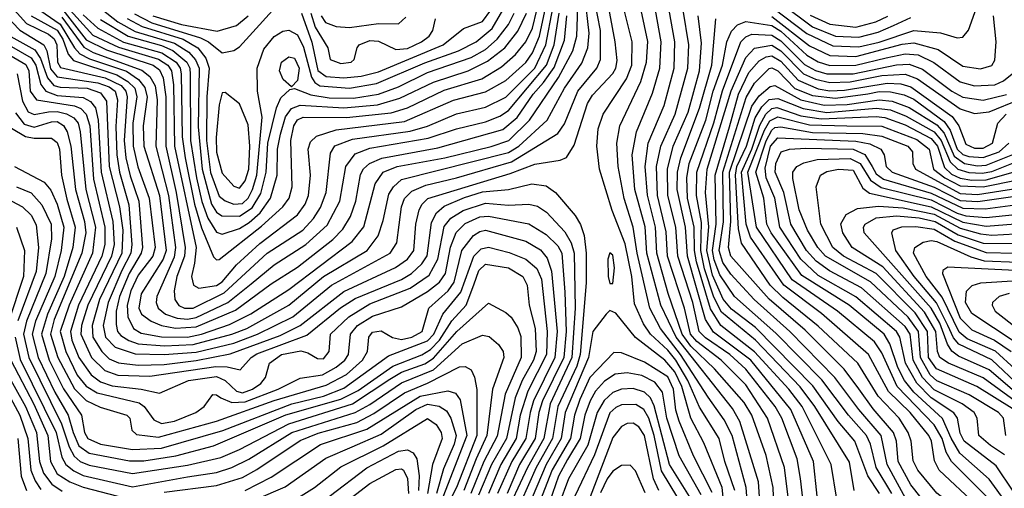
# Model space of a CAD drawing. Extents: x 997026 to 1115308, y 536381 to 619039.
# Tile 144 of 256: x 1014795 to 1018198, y 582063 to 583682. Entities that reach past the tile are written whole.
import ezdxf

# ---------------------------------------------------------------- set-up
doc = ezdxf.new("R2010")
doc.units = 0

msp = doc.modelspace()

# ---------------------------------------------------------------- linework, layer by layer
at = {"layer": '0CON20XD'}
for points in [[(1014835, 583695.9), (1014925, 583646.4), (1014944.7, 583615), (1014963.1, 583563.1), (1014980.9, 583540.9), (1015131.7, 583491.7), (1015169, 583469), (1015193.4, 583445), (1015200.8, 583415), (1015186.5, 583325), (1015187.5, 583245), (1015203.7, 583173.7), (1015243.1, 583065), (1015263.6, 582895), (1015255.6, 582865), (1015205, 582798.7), (1015179.7, 582745), (1015166.7, 582695), (1015169.6, 582655), (1015188.2, 582615), (1015215, 582598.6), (1015285, 582586.6), (1015375, 582585.2), (1015423.2, 582595), (1015520.9, 582629.1), (1015594.4, 582665.6), (1015725, 582749.7), (1015944.5, 582915.5), (1015985, 582966.8), (1016023.3, 583115), (1016051, 583155), (1016100.4, 583175), (1016265.1, 583204.9), (1016425, 583244.1), (1016485.5, 583265), (1016557, 583335), (1016657.6, 583482.4), (1016707, 583575), (1016720.6, 583625), (1016730, 583895)], [(1014745, 583698.8), (1014795.9, 583645.9), (1014878.6, 583595), (1014889, 583575), (1014902.4, 583512.4), (1014924.9, 583484.9), (1015065, 583464.3), (1015105, 583450.6), (1015125, 583435.1), (1015134, 583405), (1015127.3, 583312.7), (1015130.6, 583215), (1015140.2, 583155), (1015172.8, 583042.8), (1015183.2, 582905), (1015179.3, 582875), (1015148.7, 582815), (1015101, 582705), (1015084.5, 582625), (1015092.3, 582585), (1015125, 582550.7), (1015195, 582527.2), (1015295, 582524.8), (1015405, 582533.6), (1015535, 582564.3), (1015617.6, 582595), (1015738.8, 582655), (1015873.3, 582765), (1016076.2, 582875), (1016098.9, 582911.1), (1016115.2, 583035), (1016125.6, 583064.4), (1016150.6, 583089.4), (1016199.3, 583110.7), (1016304.6, 583135), (1016495, 583190.9), (1016655, 583289), (1016678, 583322), (1016723.8, 583435), (1016789.8, 583515), (1016802.4, 583545), (1016802.9, 583645), (1016771.1, 583805)], [(1014765, 583624.1), (1014847.6, 583577.6), (1014867.7, 583547.7), (1014891.2, 583481.2), (1014914, 583455), (1014935, 583448.9), (1015029.2, 583445), (1015075, 583429.5), (1015095, 583400.9), (1015104.8, 583175), (1015140, 583035), (1015151.4, 582955), (1015148.2, 582875), (1015071.8, 582715), (1015046, 582625), (1015048.6, 582585), (1015078.8, 582535), (1015105, 582509.9), (1015136.6, 582496.6), (1015205, 582488.2), (1015295, 582490.9), (1015405, 582504.6), (1015522.3, 582527.7), (1015695, 582591.1), (1015765, 582625.4), (1015915, 582742.7), (1016094.2, 582825.8), (1016135.2, 582854.8), (1016157, 582885), (1016164.3, 582975), (1016175.4, 583024.6), (1016185.9, 583045), (1016205.9, 583064.1), (1016489.9, 583150.1), (1016575, 583182.9), (1016663.6, 583196.4), (1016685, 583205.9), (1016711.9, 583248.1), (1016757, 583393), (1016775, 583421), (1016845, 583496.1), (1016855.7, 583515), (1016859.5, 583540.5), (1016853, 583605), (1016815.9, 583805)], [(1014870.8, 583825), (1015048.7, 583628.7), (1015136.6, 583586.6), (1015275, 583546.2), (1015307.8, 583525), (1015319.6, 583505), (1015326.4, 583456.4), (1015330.7, 583245), (1015404.9, 582895), (1015399.9, 582840.1), (1015389, 582795), (1015396.1, 582765), (1015415, 582754.8), (1015475, 582764), (1015495, 582776.7), (1015544.8, 582835.2), (1015625, 582909.2), (1015755, 583007.9), (1015782.4, 583045), (1015794, 583075), (1015799.8, 583145), (1015792.1, 583235), (1015800.4, 583259.6), (1015820.8, 583279.2), (1015888.6, 583301.4), (1016125, 583330.8), (1016295, 583404.1), (1016405, 583432.2), (1016475, 583472.2), (1016545, 583534), (1016567.8, 583567.8), (1016591.4, 583625), (1016616.5, 583743.5)], [(1017401, 583721), (1017515, 583634), (1017605, 583591.5), (1017695, 583587.8), (1017765, 583604.4), (1017885, 583645.1), (1017977.1, 583637.1), (1018035, 583619.2), (1018055, 583621.8), (1018074, 583646), (1018130.7, 583805)], [(1014755, 583740.4), (1014819, 583669), (1014895, 583632), (1014915, 583616.2), (1014924.4, 583595), (1014925.8, 583535), (1014936.9, 583516.9), (1015091.4, 583481.4), (1015145.7, 583455), (1015162.4, 583435), (1015166.9, 583415), (1015156.4, 583265), (1015162.7, 583205), (1015177.7, 583142.3), (1015206.8, 583055), (1015220.1, 582895), (1015215.8, 582875), (1015173.9, 582805), (1015140.4, 582725), (1015128.5, 582675), (1015128.4, 582628.4), (1015133.7, 582605), (1015145, 582591.1), (1015173.1, 582573.1), (1015205, 582562.4), (1015295.5, 582555.5), (1015395, 582560), (1015528.2, 582595), (1015580, 582615), (1015726, 582695), (1015845, 582795.1), (1015996.1, 582885), (1016034.1, 582935), (1016051.7, 582988.3), (1016071.2, 583078.8), (1016087, 583105), (1016115, 583129.8), (1016485, 583222.9), (1016520.7, 583245), (1016618.3, 583335), (1016677.8, 583445), (1016737.8, 583532.2), (1016758.9, 583585), (1016763.2, 583635), (1016748, 583768)], [(1015005, 583778.4), (1015134.8, 583674.8), (1015195, 583641.7), (1015330.7, 583600.7), (1015379.7, 583569.7), (1015403.2, 583543.2), (1015415.4, 583515), (1015411.8, 583311.8), (1015426, 583165), (1015458.6, 583045), (1015475, 583017), (1015493.9, 583003.9), (1015555, 583003.5), (1015598.3, 583031.7), (1015628.5, 583081.5), (1015647.7, 583155), (1015652.6, 583255), (1015682.7, 583377.3), (1015697.8, 583412.2), (1015728.8, 583441.2), (1015745, 583444.5), (1015801.9, 583421.9), (1015865, 583412.3), (1015948.6, 583411.4), (1016034.9, 583424.9), (1016105, 583450.5), (1016205, 583499.2), (1016355, 583551.9), (1016405, 583578.9), (1016445.9, 583615), (1016484.4, 583665), (1016503.6, 583705)], [(1015191.9, 583701.9), (1015251.7, 583671.7), (1015419.9, 583619.9), (1015448.3, 583605), (1015495, 583567.1), (1015535, 583575.5), (1015555, 583588.8), (1015715, 583765.4)], [(1017425, 583739.1), (1017535, 583657.1), (1017615, 583625.5), (1017695, 583621.1), (1017761.6, 583638.4), (1017815, 583662.2), (1017875, 583690.1)], [(1014850.6, 583725), (1014935, 583666.9), (1014984.5, 583584.5), (1015003.8, 583563.8), (1015036.9, 583546.9), (1015164, 583504), (1015205.7, 583475.7), (1015228.2, 583448.2), (1015235.8, 583414.2), (1015222.6, 583315), (1015223.9, 583245), (1015278.7, 583075), (1015301.4, 582885), (1015291.2, 582855), (1015215.4, 582735), (1015206.9, 582685), (1015216, 582665), (1015250, 582640), (1015285.1, 582625.1), (1015334.3, 582615.7), (1015405, 582620.5), (1015541.6, 582678.4), (1015665, 582769.3), (1015755, 582827), (1015877, 582923), (1015912.4, 582957.6), (1015938.6, 583001.4), (1015956.8, 583055), (1015972.7, 583147.3), (1015983.2, 583166.8), (1016004.3, 583185), (1016046.9, 583203.1), (1016240.7, 583239.3), (1016465, 583302.4), (1016515, 583343.7), (1016570.2, 583425), (1016605.3, 583464.7), (1016642.7, 583517.3), (1016678.4, 583611.6), (1016686.2, 583695)], [(1014940.6, 583690.6), (1015016.9, 583586.9), (1015049.1, 583569.1), (1015218.1, 583508.1), (1015245.2, 583485.2), (1015263.4, 583453.4), (1015270.4, 583405), (1015265.5, 583245), (1015309.9, 583075), (1015334.4, 582895), (1015329, 582861), (1015269.4, 582725), (1015267.4, 582705), (1015274.1, 582685), (1015299.3, 582665), (1015340.2, 582650.2), (1015375, 582647), (1015405, 582652.4), (1015515, 582704.7), (1015595, 582768.9), (1015675, 582834.9), (1015784.8, 582905.2), (1015858, 582972), (1015901.8, 583055), (1015922.1, 583175), (1015955, 583219), (1016005, 583238.4), (1016207.5, 583272.5), (1016305, 583305.4), (1016405, 583329.4), (1016455, 583349), (1016485, 583367.9), (1016615.7, 583525), (1016642.4, 583595), (1016659.5, 583705)], [(1014945, 583716.6), (1015025, 583612.9), (1015095, 583577.7), (1015257, 583525), (1015278.9, 583508.9), (1015290.9, 583480.9), (1015300.8, 583415), (1015300.4, 583245), (1015336, 583085), (1015367.2, 582895), (1015364.6, 582865), (1015338.5, 582795), (1015329.2, 582745), (1015331.3, 582715), (1015345, 582694.2), (1015365, 582684.7), (1015395, 582685.4), (1015502.3, 582737.7), (1015650.5, 582875), (1015773.4, 582955), (1015810.6, 582995), (1015835, 583032.6)], [(1015015, 583698.5), (1015065, 583652.8), (1015154.6, 583604.6), (1015287.1, 583567.1), (1015335.7, 583535.7), (1015350, 583515), (1015353.8, 583495), (1015357.3, 583277.3), (1015366.8, 583205), (1015399, 583045), (1015423.2, 582963.2), (1015465, 582862.7), (1015475, 582852.3), (1015485, 582853.4), (1015631.5, 582968.4), (1015704.8, 583035), (1015727.2, 583065), (1015737, 583105), (1015732.8, 583265), (1015742.3, 583315), (1015755, 583335.8), (1015775, 583344.9), (1015925, 583344), (1016079.5, 583360.5), (1016135, 583377.8), (1016261.7, 583438.3), (1016392.1, 583477.9), (1016460.3, 583519.7), (1016508.7, 583561.3), (1016544.3, 583605.7), (1016567, 583653), (1016582.3, 583715)], [(1015075, 583682.5), (1015170, 583625), (1015285, 583593.3), (1015325.2, 583575.2), (1015372.9, 583535), (1015383, 583515), (1015385, 583492.5), (1015385.9, 583265), (1015406.1, 583135), (1015425, 583053.2), (1015446.1, 582996.1), (1015475, 582947.9), (1015495, 582941.2), (1015555, 582961), (1015588.9, 582981.1), (1015626, 583015), (1015662.4, 583065), (1015685.7, 583144.3), (1015686.6, 583235), (1015696.3, 583286.3), (1015713.7, 583346.3), (1015735, 583375.1), (1015765, 583386.9), (1015915, 583377.9), (1016032, 583388), (1016109.2, 583410.8), (1016225, 583466.5), (1016344.9, 583505.1), (1016411.6, 583538.4), (1016471.6, 583585), (1016517.3, 583642.7), (1016546.4, 583705)], [(1015166.4, 583686.4), (1015219, 583659), (1015360.8, 583615), (1015411.2, 583585), (1015438.7, 583548.7), (1015450, 583515), (1015441.9, 583415), (1015441, 583265), (1015455, 583154.1), (1015485, 583072.1), (1015505, 583055.5), (1015535, 583044.4), (1015565, 583046.5), (1015584.9, 583065), (1015600.3, 583095), (1015614.6, 583145), (1015632.9, 583345), (1015617.1, 583435), (1015616.1, 583515), (1015639.4, 583580.6), (1015675, 583623.8), (1015705, 583641.9), (1015725, 583645.7), (1015755, 583629.8), (1015776.7, 583586.7), (1015803.8, 583483.8), (1015815.5, 583465.5), (1015833.1, 583453.1), (1015935, 583444.9), (1016028.7, 583461.3), (1016195, 583533.1), (1016312.2, 583575), (1016373, 583605), (1016428.4, 583651.6), (1016464.5, 583715)], [(1015769.2, 583705), (1015804.5, 583604.5), (1015826.2, 583506.2), (1015855, 583485.7), (1015915, 583481.3), (1015975, 583486.8), (1016035, 583502.2), (1016259, 583595), (1016328.7, 583651.3), (1016395, 583676.2), (1016423, 583715)], [(1015801.8, 583705), (1015816.7, 583656.7), (1015860.5, 583585), (1015868.8, 583545), (1015905, 583530.6), (1015940.8, 583535), (1015951.4, 583545), (1015961.1, 583585), (1015968.9, 583595), (1016005, 583609.8), (1016035, 583607.4), (1016095, 583579.5), (1016135, 583582.3), (1016184.3, 583605), (1016210.5, 583625), (1016223, 583645), (1016231.9, 583685)], [(1015835, 583032.6), (1015854, 583085), (1015869, 583221), (1015885, 583245.9), (1015945, 583269.1), (1016145, 583297), (1016205, 583314.4), (1016305, 583356.7), (1016405, 583379.3), (1016475, 583414.6), (1016575.1, 583514.9), (1016613.1, 583595), (1016637.7, 583722.3)], [(1017266.4, 582055), (1017232.4, 582155), (1017212.9, 582235), (1017145, 582343.4), (1017104.3, 582435), (1017063.1, 582505), (1017035, 582540.5), (1016975.7, 582595), (1016951, 582631), (1016920.2, 582700.2), (1016910.4, 582795), (1016887.8, 582907.8), (1016842.2, 583022.2), (1016799.3, 583165), (1016789.6, 583245), (1016794.4, 583305), (1016811.9, 583355), (1016891.8, 583478.2), (1016911, 583525), (1016911.5, 583605), (1016881.8, 583725)], [(1017317, 581915), (1017305.8, 582065.8), (1017257.2, 582245), (1017229.8, 582299.8), (1017175, 582378), (1017078.6, 582525), (1017010, 582615), (1016973.4, 582685), (1016928.6, 582875), (1016915.3, 582965), (1016884.7, 583064.7), (1016863, 583175), (1016858.5, 583255), (1016869.4, 583315), (1016941.9, 583468.1), (1016961.7, 583535), (1016966.4, 583606.4), (1016942.9, 583715)], [(1017361.4, 581895), (1017348.3, 582085), (1017283.7, 582293.7), (1017258.3, 582338.3), (1017064.2, 582585), (1017011, 582695), (1016995.3, 582755), (1016962.5, 582875), (1016956.3, 582966.3), (1016921.4, 583095), (1016911.9, 583215), (1016926.6, 583295), (1016982.1, 583427.9), (1017007.9, 583515), (1017012.6, 583605), (1016992.3, 583715)], [(1017404.4, 581905), (1017399.3, 582065), (1017374.4, 582175.6), (1017325.4, 582315), (1017299, 582359), (1017196.9, 582475), (1017115, 582553.6), (1017085.2, 582595), (1017036.4, 582736.4), (1016997.3, 582875), (1016992.6, 582965), (1016964.4, 583075.6), (1016956.7, 583175), (1016966.8, 583255), (1017022.9, 583385), (1017056.8, 583515), (1017059.5, 583605), (1017039.8, 583715)], [(1017468.8, 581885), (1017438.3, 582135), (1017379.6, 582305), (1017305, 582420.7), (1017219.7, 582505), (1017135, 582569.8), (1017113.3, 582595), (1017092.6, 582685), (1017034.4, 582865), (1017029.1, 582949.1), (1016999.8, 583075), (1016996.5, 583175), (1017011, 583245), (1017060.8, 583355), (1017104.6, 583515), (1017107.4, 583595), (1017088.5, 583715)], [(1017527.4, 583697.4), (1017595, 583666.5), (1017685, 583656.1), (1017754.1, 583675), (1017795, 583694.4)], [(1015255.7, 583695), (1015355, 583665.7), (1015478, 583642), (1015545, 583661.9), (1015585.5, 583695)], [(1015836.8, 583695), (1015851.8, 583671.8), (1015888.6, 583658.6), (1015935, 583654.6), (1016035, 583669), (1016105, 583668.2), (1016129.5, 583690.5)], [(1017507.9, 581977.9), (1017493.5, 582096.5), (1017482, 582165), (1017428.6, 582305), (1017405.8, 582345), (1017304.7, 582474.7), (1017249.2, 582525), (1017165, 582582.8), (1017143.7, 582605), (1017121.7, 582705), (1017069.1, 582865), (1017062.2, 582965), (1017034.6, 583075), (1017034, 583165), (1017053.7, 583245), (1017105, 583362.8), (1017144.5, 583505), (1017151, 583601), (1017140.1, 583695)], [(1017551.5, 582035), (1017538.6, 582155), (1017459.8, 582335), (1017321.4, 582505), (1017192.4, 582602.4), (1017165.7, 582645.7), (1017102.5, 582865), (1017096.1, 582965), (1017066.8, 583095), (1017068.4, 583155), (1017079.5, 583205), (1017145, 583376.8), (1017187.7, 583525), (1017201, 583685)], [(1017618.5, 582025), (1017599, 582145), (1017498.8, 582345), (1017453.5, 582405), (1017334.8, 582534.8), (1017218.5, 582625), (1017182.8, 582682.8), (1017134.1, 582845), (1017127.2, 582885), (1017126.6, 582965), (1017102.8, 583065), (1017100.6, 583135), (1017109.2, 583185), (1017165.9, 583335), (1017191.9, 583435), (1017223.9, 583525), (1017239.3, 583605), (1017255, 583642.6), (1017275.3, 583664.7), (1017305, 583676.1), (1017395, 583661.5), (1017425, 583642.7), (1017515, 583559.6), (1017555, 583536.8), (1017595, 583523.6), (1017685, 583524.4), (1017789.9, 583549.9), (1017855, 583564.6), (1017900.5, 583560.5), (1017954.3, 583534.3), (1018045, 583467.1), (1018095, 583453.2), (1018165, 583457.3), (1018195, 583470.9), (1018225, 583495.2)], [(1017395, 583693), (1017525, 583591.6), (1017595, 583558.1), (1017685, 583554.8), (1017845, 583597.5), (1017885, 583602.5), (1017969.3, 583579.3), (1018055, 583521.6), (1018115, 583511.7), (1018155, 583524.2), (1018165, 583542), (1018169.2, 583605), (1018161, 583695)], [(1014660.6, 583650.6), (1014835, 583550.2), (1014851.5, 583525), (1014868, 583458), (1014886, 583435), (1014925, 583419.8), (1015015, 583413.5), (1015039.8, 583399.8), (1015057.2, 583377.2), (1015067, 583335), (1015077, 583155), (1015117.9, 582985), (1015122.1, 582905), (1015112.8, 582865), (1015030.9, 582695), (1015009.3, 582625), (1015006.6, 582595), (1015043.3, 582515), (1015090, 582470), (1015135, 582454.1), (1015245, 582450.1), (1015473.6, 582483.6), (1015512.5, 582482.5), (1015557.6, 582472.4), (1015595.6, 582515), (1015615, 582527.6), (1015788.2, 582591.8), (1015904.2, 582685.8), (1015955, 582719.1), (1016115, 582784), (1016149.3, 582805), (1016185, 582838.8), (1016203.9, 582866.1), (1016218.5, 582981.5), (1016235.7, 583014.3), (1016262.7, 583037.3), (1016332.2, 583067.8), (1016395, 583087.1), (1016484.2, 583095.8), (1016565, 583115.2), (1016615, 583107.6), (1016647.2, 583085), (1016715, 583005.9), (1016733.9, 582973.9), (1016746, 582936), (1016753.3, 582875), (1016752.9, 582772.9), (1016732.1, 582525), (1016720.1, 582485), (1016654.9, 582345), (1016636.8, 582235), (1016580.6, 582135), (1016500.4, 581955)], [(1017679.4, 582055), (1017663.3, 582153.3), (1017543.3, 582345), (1017492.9, 582412.9), (1017337.6, 582575), (1017220.9, 582670.9), (1017193.5, 582723.5), (1017161.6, 582821.6), (1017149.3, 582885), (1017151.1, 582981.1), (1017134, 583075), (1017135.7, 583155), (1017193.9, 583326.1), (1017223.8, 583436.2), (1017287.8, 583605), (1017305, 583623.1), (1017325, 583631.8), (1017395, 583628.6), (1017425, 583609.5), (1017507.3, 583527.3), (1017545, 583506.9), (1017585, 583495.2), (1017675, 583495.1), (1017825, 583526.5), (1017868.9, 583528.9), (1017915, 583511.2), (1018016.2, 583435), (1018055, 583414), (1018125, 583404), (1018205, 583423.5)], [(1014655, 583620), (1014817, 583527), (1014827.3, 583505), (1014832.1, 583435), (1014853, 583405), (1014985, 583384.5), (1015007.3, 583375), (1015025.5, 583355), (1015037.8, 583315), (1015050.4, 583130.4), (1015089.5, 582965), (1015089.2, 582905), (1015079.2, 582865), (1014998.3, 582695), (1014970.5, 582605), (1014975.6, 582575), (1014999.8, 582515), (1015042, 582455), (1015075, 582431.1), (1015115, 582416.5), (1015215.7, 582405.7), (1015278.7, 582391.3), (1015379.2, 582435), (1015475, 582448.8), (1015505, 582435.7), (1015545, 582398.3), (1015565, 582393), (1015600.2, 582405), (1015628.9, 582425), (1015644.8, 582445), (1015658.6, 582495), (1015700.6, 582525), (1015767.2, 582537.2), (1015791.3, 582531.3), (1015825, 582511.3), (1015845, 582510.6), (1015864.4, 582535), (1015869.6, 582595), (1015932.4, 582655), (1016005, 582699.8), (1016145, 582754.7), (1016210.7, 582799.3), (1016240.2, 582855), (1016262.7, 582967.3), (1016285, 582996), (1016327.6, 583022.4), (1016405, 583048.2), (1016485, 583041.4), (1016555, 583044.8), (1016585, 583037.8), (1016616.4, 583016.4), (1016679, 582949), (1016701.5, 582911.5), (1016711.6, 582875), (1016714.9, 582684.9), (1016703.6, 582515), (1016628.5, 582355), (1016607, 582235), (1016550, 582135), (1016466.5, 581955)], [(1017766.7, 582045), (1017725.9, 582105.9), (1017681.8, 582225), (1017623.4, 582293.4), (1017536.5, 582416.5), (1017337.9, 582617.9), (1017255, 582682), (1017226.6, 582716.6), (1017189.4, 582799.4), (1017169.7, 582885), (1017176.8, 582966.8), (1017165.7, 583085), (1017170.5, 583165), (1017253.9, 583436.1), (1017305, 583551.3), (1017335, 583584), (1017395, 583593.7), (1017425, 583574.6), (1017504.4, 583494.4), (1017545, 583476), (1017595, 583464.6), (1017665, 583467), (1017775, 583489.7), (1017855, 583493.6), (1017898.1, 583478.1), (1018045, 583374.4), (1018095, 583357.7), (1018145, 583364.1), (1018253.1, 583406.9)], [(1015735, 583450), (1015705.7, 583475.7), (1015693.4, 583505), (1015699.7, 583535), (1015725, 583553.3), (1015745, 583548.9), (1015761.3, 583515), (1015755, 583471.9), (1015735, 583450)], [(1017809.6, 582045), (1017755.5, 582135), (1017735.6, 582215.6), (1017721.4, 582245), (1017659.2, 582315), (1017567, 582437), (1017408.2, 582598.2), (1017265, 582726), (1017215, 582799.8), (1017195, 582852.6), (1017189.5, 582885), (1017201.6, 582975), (1017198.3, 583145), (1017247.9, 583312.1), (1017279.8, 583425), (1017315, 583499.4), (1017350.6, 583539.4), (1017375, 583553.6), (1017395, 583557), (1017425, 583538.4), (1017485, 583472.7), (1017555, 583442.9), (1017595, 583436.6), (1017645, 583438.5), (1017793, 583463), (1017840.1, 583460.1), (1017875, 583450.3), (1018017.5, 583347.5), (1018040.4, 583315), (1018065, 583251.6), (1018095, 583237.5), (1018125, 583237.6), (1018156.9, 583255), (1018175.7, 583325), (1018204.3, 583355.7)], [(1014786.3, 583495), (1014805, 583400.8), (1014825, 583364.2), (1014845, 583354.4), (1014895, 583363.9), (1014925, 583365.2), (1014956.9, 583356.9), (1014982.8, 583342.8), (1014997, 583325), (1015004.6, 583294.6), (1015023.7, 583095), (1015057, 582965), (1015047.5, 582875), (1014966.6, 582695), (1014935.4, 582605), (1014954.7, 582535), (1014993.7, 582453.7), (1015025, 582415.9), (1015062.7, 582392.7), (1015208.1, 582358.1), (1015225.5, 582345), (1015259.2, 582299.2), (1015285, 582286.6), (1015330.7, 582295), (1015403.8, 582325), (1015433.5, 582345), (1015463.3, 582386.7), (1015475, 582386.2), (1015490.4, 582375), (1015528.9, 582358.9), (1015575, 582361), (1015688.1, 582405), (1015765, 582443.5), (1015841.5, 582455), (1015889.2, 582480.8), (1015918.5, 582505), (1015931.7, 582525), (1015938.9, 582595), (1015962.8, 582625), (1016015, 582657.8), (1016115, 582689.4), (1016205, 582742.9), (1016246.3, 582775), (1016266.7, 582805), (1016284, 582896), (1016303.7, 582946.3), (1016335, 582977.3), (1016385, 583000.9), (1016415, 583003), (1016555, 582976.8), (1016615, 582940.2), (1016655, 582900.2), (1016668.9, 582875), (1016679.6, 582740.4), (1016683.3, 582605), (1016675.6, 582515), (1016602.2, 582365), (1016589.9, 582325), (1016576.6, 582235), (1016522.8, 582145), (1016479.6, 582045)], [(1017871, 582001), (1017792.6, 582145), (1017772.7, 582245), (1017694.9, 582334.9), (1017612.3, 582445), (1017456.5, 582605), (1017333.2, 582715), (1017252.4, 582802.4), (1017225, 582843.5), (1017212.7, 582885), (1017227, 582983), (1017225.7, 583155), (1017306.3, 583413.7), (1017335, 583462.2), (1017385, 583512.9), (1017395, 583515.8), (1017415, 583505.4), (1017474.3, 583444.3), (1017535, 583420.1), (1017615, 583410.7), (1017726.1, 583426.1), (1017765, 583433.4), (1017805, 583432.4), (1017851.9, 583421.9), (1017885, 583407), (1017990.5, 583330.5), (1018010.6, 583300.6), (1018035.2, 583235), (1018055, 583216.7), (1018075, 583209.4), (1018125, 583205.4), (1018180.4, 583225), (1018213.7, 583255)], [(1015555, 583100.2), (1015575, 583125.3), (1015586.9, 583165), (1015590.9, 583245), (1015585, 583318.6), (1015555, 583391.1), (1015505, 583430), (1015495, 583428.8), (1015485, 583387.5), (1015474.5, 583275), (1015475.7, 583224.3), (1015495, 583151.8), (1015535, 583107), (1015555, 583100.2)], [(1017695, 582406.8), (1017644.9, 582474.9), (1017509.3, 582609.3), (1017385.7, 582715.7), (1017253.3, 582865), (1017244.7, 582894.7), (1017252.3, 582985), (1017248.4, 583155), (1017325, 583382.8), (1017350.6, 583419.4), (1017388.4, 583451.6), (1017405, 583454.1), (1017495, 583404.8), (1017575, 583387.2), (1017655, 583389.3), (1017765, 583405.4), (1017810.2, 583400.2), (1017868.8, 583378.8), (1017965, 583318.4), (1017989.4, 583289.4), (1018025, 583210.9), (1018060.2, 583185), (1018105, 583177.1), (1018135, 583178.9), (1018245, 583222.9)], [(1017389.1, 582765), (1017289.3, 582909.3), (1017279.5, 582959.5), (1017268.5, 583145), (1017273.7, 583175), (1017307.2, 583245), (1017337.3, 583342.7), (1017359.4, 583380.6), (1017385, 583405.7), (1017415, 583410.2), (1017502.9, 583375), (1017585, 583361.8), (1017755, 583376.6), (1017805, 583370.2), (1017859, 583349), (1017955.1, 583295), (1017979.7, 583265), (1018010.7, 583190.7), (1018037.3, 583165), (1018075, 583153.9), (1018121.3, 583151.3), (1018155, 583156.9), (1018195, 583173.5), (1018235, 583189.4)], [(1014780.6, 583360.6), (1014811.2, 583321.2), (1014845, 583310.7), (1014905, 583329.1), (1014925, 583329.8), (1014946.4, 583316.4), (1014959.1, 583295), (1014972, 583245), (1014988.1, 583095), (1015020, 582985), (1015023.5, 582945), (1015010.4, 582875), (1014915, 582646), (1014902.1, 582595), (1014926.9, 582515), (1014985, 582406.3), (1015025, 582366.1), (1015073.5, 582343.5), (1015165.6, 582315), (1015176.4, 582305), (1015183.3, 582263.3), (1015198.9, 582248.9), (1015275, 582238.8), (1015475, 582295.1), (1015675, 582366), (1015855, 582418.9), (1015924.2, 582455.8), (1015980.3, 582505), (1015996.9, 582535), (1016001.7, 582585), (1016015, 582601.9), (1016045, 582606.3), (1016083.6, 582583.6), (1016115, 582576.8), (1016150.5, 582585), (1016185.9, 582605), (1016209.8, 582685), (1016275.7, 582745), (1016297.1, 582775), (1016323.5, 582885), (1016363.6, 582936.4), (1016385, 582950), (1016405, 582954.3), (1016545, 582917), (1016595, 582887), (1016618.3, 582858.3), (1016633.5, 582813.5), (1016652.3, 582605), (1016644.9, 582515.1), (1016571.4, 582365), (1016559, 582325), (1016544.4, 582235), (1016495.7, 582155), (1016447, 582045)], [(1018100, 582005), (1017973, 582125), (1017957.1, 582157.1), (1017946.2, 582225), (1017936.6, 582245), (1017872.8, 582325), (1017797.4, 582397.4), (1017728.4, 582525), (1017566.5, 582666.5), (1017435.8, 582765), (1017320.4, 582930.4), (1017306, 582975), (1017289.8, 583155), (1017325.8, 583235), (1017352.8, 583317.2), (1017374.1, 583355.9), (1017395, 583375.3), (1017411.9, 583378.1), (1017495, 583350.3), (1017565, 583339.3), (1017755, 583347.6), (1017785, 583344), (1017855, 583318.3), (1017945, 583271.5), (1017967.3, 583245), (1017990.8, 583170.8), (1018015, 583148.8), (1018045, 583133.9), (1018085, 583127.1), (1018135, 583128.5), (1018245, 583159.2)], [(1017982.8, 582235), (1017955, 582282), (1017827.3, 582415), (1017775, 582530.8), (1017748.7, 582568.7), (1017621.2, 582675), (1017465, 582783.3), (1017341.5, 582965), (1017312.1, 583155), (1017369.2, 583300.8), (1017387.6, 583332.4), (1017415, 583346.2), (1017525, 583318.7), (1017654.2, 583315.8), (1017774.2, 583314.2), (1017895, 583268.6), (1017938.5, 583235), (1017953, 583165), (1017991.7, 583135), (1018045, 583107.6), (1018125, 583104), (1018245, 583129.2)], [(1014767, 583307), (1014815, 583278.4), (1014845, 583272.1), (1014905, 583272.4), (1014925, 583257.7), (1014933.2, 583235), (1014939.5, 583145), (1014958.6, 583061.4)], [(1018258.9, 581938.9), (1018145, 582094.8), (1018044.1, 582184.1), (1018013.7, 582236.3), (1017983.7, 582303.7), (1017885.5, 582395), (1017852.8, 582435), (1017830.1, 582480.1), (1017801.9, 582561.9), (1017782.5, 582595), (1017661.2, 582695), (1017498.3, 582798.3), (1017392, 582945), (1017377.5, 582975), (1017366.6, 583065), (1017339.1, 583155), (1017375, 583263), (1017395, 583300.7), (1017405, 583309.1), (1017425, 583311.9), (1017535, 583292.7), (1017709, 583289)], [(1017709, 583289), (1017775, 583279.6), (1017864.3, 583245), (1017880.6, 583225), (1017882.1, 583185), (1017890.5, 583165), (1018045, 583081.6), (1018105, 583078.3), (1018245, 583100.1)], [(1017371.4, 583168.6), (1017390.4, 583245), (1017415, 583274.3), (1017685, 583262.8), (1017733, 583253), (1017770.7, 583235), (1017782.5, 583215), (1017789.4, 583175), (1017810.5, 583155), (1017955, 583103.1), (1018045, 583056.9), (1018106.7, 583053.3), (1018235, 583072.4)], [(1018198, 582178), (1018149.8, 582210.2), (1018110.2, 582245), (1018104.4, 582305), (1018093.3, 582325), (1018051.6, 582355), (1017955, 582403.3), (1017915.1, 582445.1), (1017882.8, 582505), (1017872.4, 582595), (1017855, 582621.9), (1017704.2, 582755), (1017594.2, 582814.2), (1017548, 582848), (1017514.7, 582885), (1017459.8, 582975), (1017435.9, 583085), (1017406.3, 583155), (1017408.2, 583185), (1017426.2, 583225), (1017455.1, 583234.9), (1017512.2, 583237.8), (1017675, 583234.9), (1017715.9, 583215.9), (1017741.1, 583175)], [(1018202.9, 582245), (1018194.8, 582305), (1018177.6, 582325), (1018076.1, 582386.1), (1017965, 582433.6), (1017941.2, 582455), (1017907.8, 582515), (1017901.8, 582605), (1017865, 582654.3), (1017735, 582776.7), (1017580, 582865), (1017553.9, 582895), (1017517.2, 582955), (1017489.1, 583025), (1017467.3, 583132.7), (1017466.7, 583155), (1017480.5, 583175), (1017505, 583187.6), (1017551.4, 583198.6), (1017665, 583202.8), (1017699.9, 583185), (1017735, 583127.6)], [(1014778.1, 583175), (1014880.1, 583120.1), (1014902.7, 583092.7), (1014925, 583044.7), (1014948.2, 582965), (1014939.2, 582885), (1014916.6, 582795), (1014850.1, 582639.9), (1014838.9, 582595), (1014859.7, 582515), (1014917.2, 582395), (1014963.3, 582315), (1014979.9, 582255)], [(1018287.6, 581965), (1018169.8, 582139.8), (1018058.9, 582225), (1018045, 582252.9), (1018035.7, 582305), (1018023.6, 582323.6), (1017945.1, 582375.1), (1017895.7, 582425.7), (1017856.5, 582495), (1017836.4, 582585), (1017824.9, 582605), (1017684.3, 582724.3), (1017555, 582797.9), (1017495, 582854.1), (1017421.8, 582965), (1017404.5, 583065), (1017375.1, 583135.1), (1017371.4, 583168.6)], [(1018225, 582338.6), (1018102.4, 582415), (1017963.2, 582475), (1017936.1, 582515), (1017932.3, 582605), (1017889.5, 582669.5), (1017755.4, 582805), (1017641.7, 582865), (1017605.2, 582895), (1017563.3, 582975), (1017547.5, 583105), (1017563.1, 583145), (1017585, 583157.9), (1017625.4, 583165.4), (1017675, 583162.1), (1017709.4, 583099.4), (1017732, 583082), (1017945, 583035.9), (1018055, 582982.8), (1018135, 582968.9), (1018235, 582976.2)], [(1017741.1, 583175), (1017755, 583149.5), (1017780.6, 583130.6), (1017945, 583082.7), (1018055, 583030.5), (1018131.9, 583028.1), (1018235, 583041.7)], [(1017735, 583127.6), (1017772.3, 583102.3), (1017945, 583059), (1018035, 583013.4), (1018065, 583004.6), (1018135, 582999), (1018235, 583009.2)], [(1014785, 583104.4), (1014835, 583083.5), (1014872.4, 583042.4), (1014904.6, 582975), (1014905.1, 582925.1), (1014885.6, 582805), (1014819.3, 582640.7), (1014808.8, 582595)], [(1014768.2, 583055), (1014805.1, 583035.1), (1014835, 583006.2), (1014852.7, 582972.7), (1014860.5, 582895), (1014852.4, 582812.4), (1014788.9, 582641.1)], [(1014958.6, 583061.4), (1014987.2, 582965), (1014978.6, 582895), (1014949.2, 582795), (1014891.2, 582665), (1014870.6, 582595), (1014897.1, 582505), (1014946.7, 582406.7), (1015008.5, 582315), (1015019.2, 582255), (1015030.6, 582235), (1015075, 582215.6), (1015185, 582196.8), (1015285, 582201.9), (1015497.1, 582262.9), (1015735.7, 582354.3), (1015845, 582381.5), (1015915, 582409), (1016070, 582520), (1016205, 582572.3), (1016226.3, 582595), (1016257.2, 582665), (1016319.6, 582740.4), (1016365.1, 582864.9), (1016390, 582890), (1016415, 582895.7), (1016487.4, 582877.4), (1016545, 582854.5), (1016582.4, 582822.4), (1016598.7, 582785), (1016618.1, 582605), (1016615.3, 582525.3), (1016551.9, 582398.1), (1016525, 582315.4), (1016510.7, 582235), (1016458.5, 582145), (1016414.9, 582045)], [(1018235, 582364.3), (1018125, 582443.9), (1018005.2, 582495), (1017975, 582514.8), (1017966.5, 582535), (1017961.1, 582605), (1017921.9, 582671.9), (1017777.9, 582827.9), (1017672.6, 582895), (1017639.3, 582945), (1017633.2, 582976.8), (1017651.2, 583008.8), (1017690.8, 583029.2), (1017762.6, 583037.4), (1017848.2, 583031.8), (1017955, 583010.2), (1018045, 582961.8), (1018115, 582941.5), (1018155, 582937.3), (1018235, 582942.5)], [(1018240.8, 582390.8), (1018145, 582472.2), (1018039.6, 582519.6), (1018016.3, 582536.3), (1018001.1, 582561.1), (1017975, 582633), (1017945, 582685.3), (1017713.5, 582945), (1017710.9, 582965), (1017717.1, 582975), (1017755, 582997), (1017825.8, 583004.2), (1017903, 582997), (1017958.9, 582985), (1018038.7, 582938.7), (1018125, 582909.9), (1018235, 582908.2)], [(1014784.8, 582965), (1014811.8, 582885), (1014808.1, 582795), (1014755.7, 582634.3)], [(1018255, 582412.4), (1018155, 582506.1), (1018040.4, 582560.4), (1018022.4, 582582.4), (1018003, 582625), (1017963.5, 582703.5), (1017886.1, 582795), (1017822.9, 582885), (1017808.8, 582945), (1017813.9, 582956.1), (1017843.4, 582966.6), (1017892.1, 582967.9), (1017955, 582958.5), (1018026.8, 582916.8), (1018135, 582877.6), (1018235, 582875.2)], [(1018235, 582474.9), (1018166.8, 582536.8), (1018069.3, 582579.3), (1018041.7, 582601.7), (1017982.8, 582722.8), (1017928.2, 582795), (1017884.5, 582875), (1017888.4, 582895), (1017916.9, 582913.1), (1017945, 582919.3), (1017965, 582916.1), (1018082.4, 582862.4), (1018128.5, 582848.5), (1018245, 582843.9)], [(1016845, 582770), (1016850.4, 582825), (1016845, 582868), (1016835, 582876.7), (1016827.3, 582855), (1016828.8, 582795), (1016835, 582770), (1016845, 582770)], [(1014979.9, 582255), (1014999.4, 582209.4), (1015035, 582183.6), (1015175, 582157.4), (1015225, 582157.5), (1015335.1, 582174.9), (1015465, 582209.5), (1015715, 582316.9), (1015905, 582370.7), (1015965, 582400.8), (1016084.9, 582485.1), (1016185, 582524.2), (1016215, 582542.2), (1016246.3, 582575), (1016288.8, 582641.2), (1016338.6, 582695), (1016364.4, 582765.6), (1016381.5, 582815), (1016405, 582837.1), (1016484.2, 582824.2), (1016533.7, 582795), (1016549, 582765), (1016556.1, 582695), (1016576.7, 582615), (1016579.9, 582535), (1016571.4, 582505), (1016531.9, 582435), (1016507.4, 582375), (1016477.1, 582235), (1016426.2, 582145), (1016381, 582039)], [(1018235, 582815.5), (1018002.7, 582827.3), (1017985, 582815.8), (1017984.7, 582805), (1018045, 582650.9), (1018085, 582610.8), (1018163.7, 582575), (1018221.5, 582535)], [(1018235, 582568.2), (1018085, 582667.3), (1018063.3, 582705), (1018066.6, 582743.4), (1018086.4, 582763.6), (1018116.8, 582773.2), (1018245, 582780.6)], [(1018218.1, 581775), (1018119.3, 581885), (1018068.3, 581965), (1017965, 582046), (1017898.5, 582125), (1017882.7, 582157.3), (1017876.5, 582225), (1017866, 582255), (1017834.3, 582305), (1017761.4, 582381.4), (1017692.1, 582495), (1017555, 582623), (1017432.1, 582722.1), (1017389.1, 582765)], [(1018214, 582736), (1018180, 582725), (1018157.2, 582705), (1018155.3, 582695), (1018166.4, 582675), (1018244, 582614)], [(1014808.8, 582595), (1014827.2, 582515), (1014940.3, 582285), (1014966.1, 582206.1), (1014983.5, 582173.5), (1015005, 582154.9), (1015035, 582142.4), (1015185, 582113.3), (1015375, 582142.7), (1015490.4, 582169.6), (1015555, 582196.4), (1015725, 582285.8), (1015945, 582354.7), (1016075, 582440.3), (1016115, 582464.2), (1016195, 582493.1), (1016225, 582511.8), (1016306, 582605), (1016415, 582701.9), (1016475, 582670), (1016493.5, 582653.5), (1016517.2, 582617.2), (1016526.7, 582586.7), (1016528.8, 582515), (1016472.6, 582387.4), (1016445, 582242.3), (1016399, 582155), (1016354.5, 582045)], [(1017240.7, 581895), (1017223.3, 582065), (1017160, 582220), (1017114.2, 582305), (1017083.1, 582415), (1017058.8, 582465), (1017025, 582505.1), (1016923.3, 582583.3), (1016855, 582667.9), (1016835, 582676.9), (1016821.5, 582665), (1016776.5, 582605), (1016760.6, 582515), (1016680.4, 582325), (1016666.8, 582235), (1016614.5, 582145), (1016533.8, 581955)], [(1014779.9, 582585), (1014797.5, 582507.5), (1014921.9, 582255), (1014940.8, 582170.8), (1014955.2, 582145.2), (1014982.7, 582122.7), (1015015, 582107), (1015185, 582067.8), (1015375, 582102)], [(1015375, 582102), (1015475, 582117.6), (1015528.4, 582135), (1015587, 582163), (1015735.6, 582255), (1015955.2, 582324.8), (1016005, 582352), (1016115, 582427.4), (1016225, 582472.5), (1016325, 582561.6), (1016395, 582592.3), (1016417.5, 582587.5), (1016449.8, 582559.8), (1016465.8, 582535.8), (1016468, 582515), (1016429.8, 582405), (1016409.9, 582245), (1016373.1, 582165), (1016330.4, 582055)], [(1017188, 582048), (1017123.9, 582175), (1017074, 582295), (1017063, 582333), (1017055.2, 582405), (1017035, 582448), (1016955, 582498.7), (1016875, 582530.7), (1016848.6, 582531.4), (1016765.4, 582445), (1016730.7, 582369.3), (1016712.9, 582315), (1016699.2, 582235), (1016635, 582126.1), (1016568.1, 581955)], [(1014696.9, 582496.9), (1014796.2, 582315), (1014823.5, 582235), (1014833.9, 582125), (1014848.4, 582088.4), (1014868.6, 582058.6)], [(1014743.5, 582475), (1014815.9, 582345), (1014853.2, 582255), (1014864.4, 582155), (1014877.8, 582115), (1014906.5, 582076.5), (1014942.3, 582052.3)], [(1014764.9, 582504.9), (1014843.8, 582353.8), (1014892.2, 582245), (1014902.4, 582155), (1014925, 582112.6), (1014968.7, 582085), (1015015, 582066.3), (1015135, 582035.5)], [(1015295, 582049.7), (1015475, 582072.9), (1015565, 582100.4), (1015615, 582127.3), (1015765, 582227.9), (1015826.9, 582253.1), (1015959.9, 582290.1), (1016018.8, 582321.2), (1016125, 582393.1), (1016205, 582425.8), (1016315, 582482), (1016335, 582483.1), (1016355, 582471.8), (1016367.2, 582447.2), (1016374.6, 582404.6), (1016375.3, 582245), (1016305.2, 582065), (1016254.1, 581965)], [(1017150.3, 582040.3), (1017074.4, 582175), (1017031.1, 582305), (1017016.1, 582395), (1016989.8, 582429.8), (1016945, 582452.7), (1016895, 582461.5), (1016853.1, 582456.9), (1016816.6, 582433.4), (1016785, 582398.1), (1016766.2, 582365), (1016748.8, 582315), (1016732.7, 582235), (1016688.2, 582161.8), (1016657.3, 582105), (1016605.3, 581955)], [(1017115.2, 582025.2), (1017041.3, 582145), (1016987.6, 582347.6), (1016975, 582375.2), (1016955, 582395.4), (1016915, 582407.2), (1016875, 582405.4), (1016845, 582394.3), (1016815, 582366.2), (1016791.1, 582325), (1016758.1, 582211.9), (1016691.6, 582095), (1016658.9, 582005)], [(1018242.6, 581585), (1018183.2, 581735), (1018161.4, 581775), (1018068.5, 581865), (1017994.8, 581955), (1017910, 582030), (1017875, 582074.8), (1017831.3, 582155), (1017825.1, 582225), (1017814.9, 582255), (1017745, 582336.8), (1017695, 582406.8)], [(1015575, 582055.4), (1015665, 582101.5), (1015835, 582214.6), (1015995, 582267.1), (1016179.1, 582380.9), (1016275, 582399.8), (1016301.9, 582391.9), (1016318, 582368), (1016340.9, 582245), (1016249.2, 582010.8)], [(1015613.5, 582025), (1015712.6, 582067.4), (1015853, 582167), (1015944.6, 582205.4), (1016045, 582250.2), (1016164.9, 582335.1), (1016205, 582352.9), (1016245, 582346.9), (1016269.8, 582329.8), (1016285.1, 582305), (1016303.2, 582245), (1016296.9, 582215), (1016259.9, 582130.1), (1016235.7, 582045)], [(1017069.4, 582029.4), (1017013.2, 582123.2), (1016988.4, 582245), (1016969.2, 582305), (1016952.3, 582335), (1016925, 582352.4), (1016875, 582350.6), (1016855, 582341.7), (1016835, 582323.1), (1016781.9, 582178.1), (1016713.8, 582035)], [(1015758.9, 582031.1), (1015814.3, 582065), (1015905, 582137), (1016051.1, 582208.9), (1016205, 582303.6), (1016235, 582282.7), (1016252.4, 582255), (1016255.9, 582235), (1016221.9, 582145), (1016204.4, 582045)], [(1017004.1, 582055), (1016985.7, 582095.7), (1016955, 582244.7), (1016935, 582274.8), (1016915, 582287.5), (1016895, 582286.7), (1016875, 582276.2), (1016845, 582238.2), (1016748, 581985)], [(1014788.8, 582235), (1014801, 582105), (1014819.4, 582055)], [(1018233.8, 581903.8), (1018135.4, 582035.4), (1018015.2, 582155.2), (1017997.2, 582187.2), (1017982.8, 582235)], [(1015865, 582033.9), (1015995, 582132.9), (1016105, 582190.8), (1016135.1, 582195.1), (1016155.5, 582185.5), (1016168.1, 582165), (1016175.5, 582105.5), (1016173.9, 582055)], [(1016957.2, 582047.2), (1016923, 582123), (1016905, 582143.1), (1016875, 582141.9), (1016845, 582122), (1016825, 582095.2), (1016802.9, 582047.1)], [(1015906.9, 582003.1), (1016005, 582079), (1016095, 582127.4), (1016115, 582130), (1016122.2, 582125), (1016136, 582096), (1016138.8, 582045)]]:
    msp.add_lwpolyline(points, dxfattribs=at)

doc.saveas('drawing.dxf')
